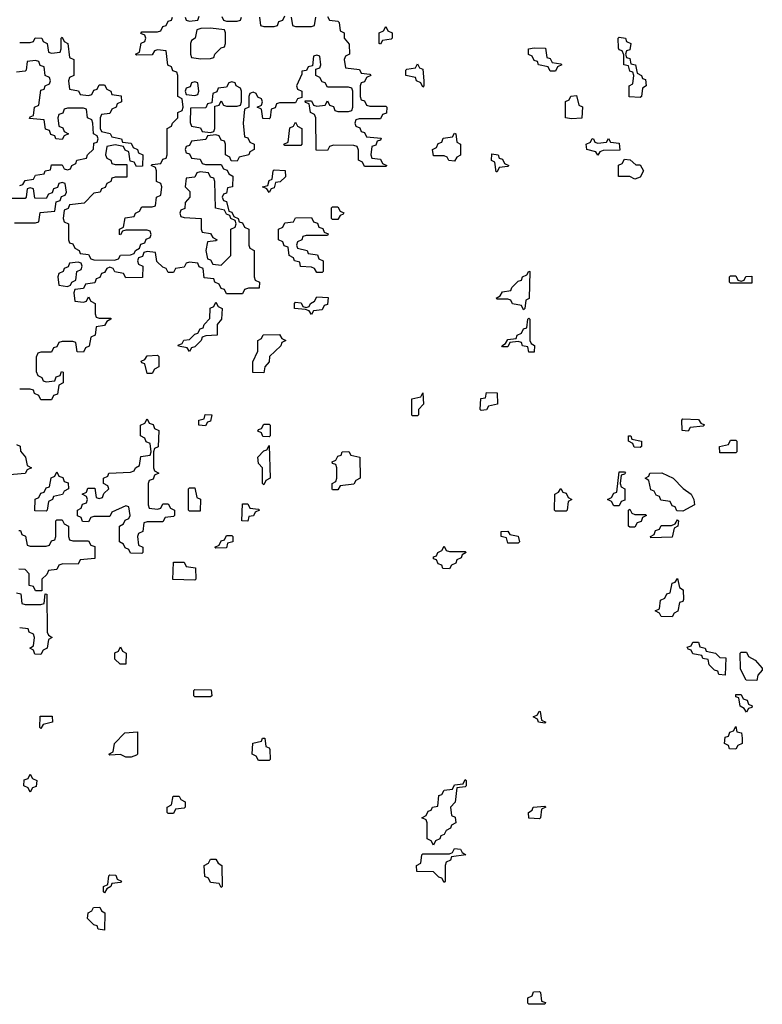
# Model space of a CAD drawing. Header units: inches. Extents: x 2518216 to 2687946, y 757338 to 915227.
# Tile 47 of 75: x 2655090 to 2657890, y 790306 to 794020. Entities that reach past the tile are written whole.
import ezdxf

# ---------------------------------------------------------------- set-up
doc = ezdxf.new("R2010")
doc.units = ezdxf.units.IN
doc.header["$MEASUREMENT"] = 0
doc.layers.add('C6759', color=7, linetype='Continuous')

msp = doc.modelspace()

# ---------------------------------------------------------------- linework, layer by layer
at = {"layer": 'C6759', "color": 6}
for points in [[(2656250, 794032), (2656258, 794018), (2656290, 794014), (2656294, 794010), (2656298, 793978), (2656314, 793970), (2656314, 793950), (2656332.7, 793927.3), (2656334, 793890), (2656318, 793882), (2656314, 793870), (2656318, 793838), (2656371.6, 793831.6), (2656378, 793818), (2656410, 793814), (2656414, 793810), (2656398, 793802), (2656390, 793786), (2656378, 793782), (2656374, 793770), (2656374, 793730), (2656378, 793718), (2656390, 793714), (2656398, 793698), (2656410, 793694), (2656470, 793694), (2656474, 793690), (2656472.7, 793667.3), (2656458, 793662), (2656450, 793646), (2656370, 793646), (2656358, 793642), (2656354, 793630), (2656358, 793618), (2656372.7, 793612.7), (2656378, 793598), (2656390, 793594), (2656398, 793578), (2656452.7, 793572.7), (2656450, 793566), (2656438, 793562), (2656432.7, 793547.3), (2656418, 793542), (2656414, 793510), (2656418, 793498), (2656450, 793494), (2656458, 793478), (2656474, 793470), (2656470, 793466), (2656390, 793466), (2656382, 793482), (2656368, 793490), (2656367.3, 793527.3), (2656362, 793542), (2656350, 793546), (2656272.7, 793547.3), (2656258, 793542), (2656250, 793526), (2656207.3, 793527.3), (2656206, 793650), (2656202, 793662), (2656186, 793670), (2656182, 793702), (2656167.3, 793707.3), (2656166, 793714), (2656190, 793714), (2656198, 793698), (2656210, 793694), (2656242, 793698), (2656250, 793714), (2656258, 793698), (2656272.7, 793692.7), (2656278, 793678), (2656290, 793674), (2656330, 793674), (2656342, 793678), (2656346, 793690), (2656346, 793750), (2656342, 793762), (2656330, 793766), (2656250, 793766), (2656242, 793782), (2656230, 793786), (2656222, 793802), (2656206, 793810), (2656206, 793834), (2656222, 793838), (2656226, 793850), (2656222, 793882), (2656210, 793886), (2656198, 793882), (2656194, 793846), (2656178, 793842), (2656172, 793828), (2656154, 793826), (2656154, 793814), (2656134, 793770), (2656138, 793758), (2656154, 793750), (2656154, 793726), (2656138, 793722), (2656130, 793706), (2656070, 793706), (2656058, 793702), (2656052.7, 793687.3), (2656038, 793682), (2656034, 793650), (2656030, 793646), (2656007.3, 793647.3), (2656002, 793682), (2655986, 793690), (2656002, 793698), (2656006, 793710), (2656002, 793722), (2655987.3, 793727.3), (2655982, 793742), (2655970, 793746), (2655958, 793742), (2655954, 793730), (2655954, 793690), (2655938, 793682), (2655932, 793630), (2655938, 793578), (2655950, 793574), (2655958, 793558), (2655974, 793550), (2655974, 793530), (2655958, 793522), (2655954, 793510), (2655918, 793502), (2655910, 793486), (2655887.3, 793487.3), (2655882, 793502), (2655866, 793510), (2655866, 793550), (2655862, 793562), (2655850, 793566), (2655842, 793582), (2655830, 793586), (2655798, 793582), (2655791.6, 793568.4), (2655738, 793562), (2655730, 793546), (2655718, 793542), (2655714, 793530), (2655718, 793518), (2655730, 793514), (2655738, 793498), (2655770, 793494), (2655778, 793478), (2655790, 793474), (2655850, 793474), (2655858, 793458), (2655872.7, 793452.7), (2655878, 793438), (2655894, 793430), (2655892, 793390), (2655874, 793386), (2655870, 793366), (2655858, 793362), (2655854, 793350), (2655858, 793338), (2655870, 793334), (2655878, 793298), (2655890, 793294), (2655898, 793278), (2655914, 793270), (2655918, 793258), (2655930, 793254), (2655938, 793238), (2655954, 793230), (2655954, 793170), (2655958, 793158), (2655974, 793150), (2655974, 793050), (2655978, 793038), (2655994, 793030), (2655992.7, 793007.3), (2655952.7, 793007.3), (2655938, 793002), (2655930, 792986), (2655870, 792986), (2655862, 793002), (2655850, 793006), (2655842, 793022), (2655826, 793030), (2655822, 793042), (2655786, 793046), (2655782, 793082), (2655767.3, 793087.3), (2655762, 793102), (2655730, 793106), (2655718, 793102), (2655710, 793086), (2655678, 793082), (2655670, 793066), (2655650, 793066), (2655642, 793082), (2655630, 793086), (2655607.3, 793107.3), (2655602, 793142), (2655570, 793146), (2655558, 793142), (2655552.7, 793127.3), (2655538, 793122), (2655534, 793110), (2655538, 793098), (2655554, 793090), (2655552.7, 793047.3), (2655490, 793046), (2655482, 793062), (2655448.4, 793068.4), (2655442, 793082), (2655430, 793086), (2655418, 793082), (2655410, 793066), (2655398, 793062), (2655392.7, 793047.3), (2655378, 793042), (2655372.7, 793027.3), (2655338, 793022), (2655330, 793006), (2655298, 793002), (2655294, 792990), (2655298, 792958), (2655330, 792954), (2655342, 792958), (2655350, 792974), (2655358, 792958), (2655374, 792950), (2655374, 792910), (2655378, 792898), (2655390, 792894), (2655434, 792894), (2655434, 792890), (2655418, 792882), (2655410, 792866), (2655378, 792862), (2655374, 792830), (2655358, 792822), (2655351.3, 792788.7), (2655338, 792782), (2655330, 792766), (2655307.3, 792767.3), (2655302, 792802), (2655290, 792806), (2655250, 792806), (2655238, 792802), (2655230, 792786), (2655218, 792782), (2655210, 792766), (2655170, 792766), (2655158, 792762), (2655152.7, 792747.3), (2655152.7, 792692.7), (2655158, 792678), (2655174, 792670), (2655178, 792658), (2655190, 792654), (2655222, 792658), (2655227.3, 792672.7), (2655242, 792678), (2655247.3, 792692.7), (2655254, 792690), (2655254, 792650), (2655238, 792642), (2655232.7, 792607.3), (2655218, 792602), (2655210, 792586), (2655170, 792586), (2655162, 792602), (2655146, 792610), (2655142, 792622), (2655130, 792626), (2655090, 792626)], [(2655090, 793934), (2655130, 793934), (2655142, 793938), (2655148.4, 793951.6), (2655174, 793950), (2655178, 793938), (2655194, 793930), (2655198, 793898), (2655210, 793894), (2655242, 793898), (2655246, 793910), (2655246, 793950), (2655250, 793954), (2655258, 793938), (2655272, 793930), (2655278, 793878), (2655294, 793870), (2655294, 793810), (2655278, 793802), (2655274, 793790), (2655278, 793758), (2655311.6, 793751.6), (2655318, 793738), (2655350, 793734), (2655362, 793738), (2655370, 793754), (2655382, 793758), (2655390, 793774), (2655410, 793774), (2655418, 793758), (2655434, 793750), (2655438, 793738), (2655472.7, 793732.7), (2655474, 793710), (2655458, 793702), (2655454, 793690), (2655438, 793682), (2655430, 793666), (2655398, 793662), (2655394, 793650), (2655394, 793610), (2655398, 793598), (2655431.3, 793591.3), (2655438, 793578), (2655474, 793570), (2655478, 793558), (2655510, 793554), (2655518, 793538), (2655534, 793530), (2655538, 793518), (2655554, 793510), (2655552.7, 793467.3), (2655530, 793466), (2655522, 793482), (2655506, 793486), (2655502, 793522), (2655487.3, 793527.3), (2655482, 793542), (2655450, 793548), (2655418, 793542), (2655414, 793510), (2655418, 793498), (2655434, 793490), (2655438, 793478), (2655450, 793474), (2655494, 793474), (2655494, 793426), (2655450, 793426), (2655438, 793422), (2655434, 793410), (2655418, 793402), (2655412.7, 793387.3), (2655398, 793382), (2655394, 793370), (2655370, 793366), (2655332.7, 793327.3), (2655278, 793322), (2655272.7, 793307.3), (2655258, 793302), (2655254, 793270), (2655258, 793258), (2655274, 793250), (2655274, 793190), (2655278, 793178), (2655290, 793174), (2655298, 793158), (2655314, 793150), (2655318, 793138), (2655350, 793134), (2655358, 793118), (2655370, 793114), (2655447.3, 793112.7), (2655462, 793118), (2655470, 793132), (2655507.3, 793132.7), (2655522, 793138), (2655526, 793150), (2655542, 793158), (2655547.3, 793172.7), (2655562, 793178), (2655567.3, 793192.7), (2655582, 793198), (2655586, 793210), (2655582, 793222), (2655570, 793226), (2655490, 793226), (2655478, 793222), (2655470, 793208), (2655466, 793210), (2655466, 793230), (2655482, 793238), (2655487.3, 793272.7), (2655522, 793278), (2655526, 793290), (2655542, 793298), (2655550, 793314), (2655590, 793314), (2655602, 793318), (2655606, 793350), (2655622, 793358), (2655626, 793390), (2655622, 793402), (2655606, 793410), (2655606, 793450), (2655602, 793462), (2655586, 793470), (2655590, 793474), (2655622, 793478), (2655630, 793494), (2655642, 793498), (2655646, 793510), (2655646, 793610), (2655662, 793618), (2655666, 793630), (2655686, 793650), (2655686, 793670), (2655702, 793678), (2655706, 793690), (2655702, 793722), (2655686, 793730), (2655686, 793810), (2655682, 793822), (2655667.3, 793827.3), (2655662, 793842), (2655648.4, 793848.4), (2655642, 793902), (2655610, 793906), (2655598, 793902), (2655590, 793888), (2655530, 793886), (2655526, 793890), (2655542, 793898), (2655548, 793932), (2655562, 793938), (2655566, 793950), (2655562, 793962), (2655547.3, 793967.3), (2655550, 793974), (2655610, 793974), (2655622, 793978), (2655630, 793994), (2655642, 793998), (2655650, 794014), (2655662, 794018), (2655666, 794030)], [(2655714, 794030), (2655718, 794018), (2655730, 794014), (2655762, 794018), (2655767.3, 794032.7)], [(2655851.6, 794031.6), (2655858, 794018), (2655870, 794014), (2655910, 794014), (2655922, 794018), (2655926, 794030)], [(2655994, 794030), (2655998, 793998), (2656010, 793994), (2656050, 793994), (2656062, 793998), (2656067.3, 794012.7), (2656082, 794018), (2656090, 794034)], [(2656114, 794030), (2656118, 793998), (2656130, 793994), (2656190, 793994), (2656202, 793998), (2656206, 794030)], [(2655090, 793394), (2655102, 793398), (2655110, 793414), (2655142, 793418), (2655150, 793434), (2655182, 793438), (2655186, 793450), (2655206, 793454), (2655210, 793472), (2655250, 793472), (2655258, 793458), (2655270, 793454), (2655282, 793458), (2655286, 793470), (2655302, 793478), (2655306, 793490), (2655342, 793498), (2655346, 793510), (2655368, 793532), (2655370, 793554), (2655382, 793558), (2655386, 793570), (2655382, 793582), (2655368, 793590), (2655366, 793630), (2655362, 793642), (2655346, 793650), (2655342, 793682), (2655330, 793686), (2655270, 793686), (2655258, 793682), (2655252.7, 793667.3), (2655238, 793662), (2655234, 793650), (2655238, 793618), (2655252.7, 793612.7), (2655258, 793598), (2655274, 793590), (2655258, 793582), (2655250, 793568), (2655226, 793570), (2655222, 793582), (2655207.3, 793587.3), (2655202, 793602), (2655187.3, 793607.3), (2655182, 793642), (2655127.3, 793647.3), (2655130, 793654), (2655142, 793658), (2655146, 793690), (2655162, 793698), (2655170, 793754), (2655182, 793758), (2655186, 793770), (2655202, 793778), (2655206, 793790), (2655202, 793802), (2655186, 793810), (2655182, 793842), (2655167.3, 793847.3), (2655162, 793862), (2655150, 793866), (2655118, 793862), (2655114, 793830), (2655110, 793826), (2655078, 793822)], [(2655070, 793254), (2655150, 793254), (2655162, 793258), (2655167.3, 793292.7), (2655222, 793298), (2655227.3, 793332.7), (2655242, 793338), (2655247.3, 793352.7), (2655262, 793358), (2655266, 793370), (2655262, 793402), (2655250, 793406), (2655238, 793402), (2655232.7, 793387.3), (2655218, 793382), (2655212.7, 793367.3), (2655198, 793362), (2655190, 793346), (2655147.3, 793347.3), (2655142, 793382), (2655130, 793386), (2655118, 793382), (2655114, 793350), (2655110, 793346), (2655030, 793346)], [(2655078, 792418), (2655091.6, 792411.6), (2655092.7, 792392.7), (2655112, 792370), (2655118, 792338), (2655134, 792330), (2655118, 792322), (2655110, 792308), (2655038, 792302)], [(2655087.3, 792092.7), (2655092.7, 792092.7), (2655098, 792078), (2655111.6, 792071.6), (2655118, 792038), (2655130, 792034), (2655190, 792034), (2655202, 792038), (2655210, 792054), (2655222, 792058), (2655226, 792070), (2655226, 792130), (2655230, 792134), (2655250, 792134), (2655258, 792118), (2655274, 792110), (2655274, 792070), (2655278, 792058), (2655290, 792054), (2655350, 792054), (2655358, 792038), (2655372.7, 792032.7), (2655372.7, 791987.3), (2655318, 791982), (2655310, 791966), (2655252.7, 791967.3), (2655238, 791962), (2655230, 791946), (2655198, 791942), (2655192.7, 791927.3), (2655174, 791910), (2655174, 791866), (2655150, 791866), (2655142, 791882), (2655126, 791886), (2655126, 791930), (2655110, 791946), (2655087.3, 791947.3)], [(2655078, 791858), (2655094, 791854), (2655098, 791818), (2655110, 791814), (2655170, 791814), (2655182, 791818), (2655186, 791854), (2655192.7, 791852.7), (2655194, 791710), (2655198, 791698), (2655212, 791690), (2655198, 791682), (2655194, 791650), (2655178, 791642), (2655170, 791626), (2655147.3, 791627.3), (2655142, 791642), (2655128, 791650), (2655142, 791658), (2655146, 791690), (2655142, 791702), (2655126, 791710), (2655122, 791722), (2655090, 791726)]]:
    msp.add_lwpolyline(points, dxfattribs=at)
for points in [[(2655810, 793988), (2655772.7, 793987.3), (2655758, 793982), (2655752, 793950), (2655738, 793942), (2655734, 793930), (2655734, 793890), (2655738, 793878), (2655772.7, 793872.7), (2655810, 793874), (2655822, 793878), (2655826, 793890), (2655850, 793914), (2655862, 793918), (2655866, 793930), (2655866, 793970), (2655862, 793982)], [(2656450, 793928), (2656446, 793930), (2656446, 793970), (2656462, 793978), (2656470, 793994), (2656478, 793978), (2656494, 793970), (2656494, 793950), (2656490, 793946), (2656458, 793942)], [(2657430, 793726), (2657388.4, 793728.4), (2657388, 793770), (2657402, 793778), (2657406, 793810), (2657402, 793822), (2657390, 793826), (2657386, 793846), (2657368, 793850), (2657367.3, 793887.3), (2657362, 793902), (2657350, 793906), (2657348, 793912), (2657346, 793950), (2657350, 793954), (2657374, 793950), (2657378, 793938), (2657394, 793930), (2657390, 793906), (2657378, 793902), (2657374, 793890), (2657378, 793878), (2657390, 793874), (2657394, 793854), (2657412, 793850), (2657418, 793818), (2657434, 793810), (2657438, 793798), (2657450, 793794), (2657452, 793770), (2657438, 793762), (2657434, 793730)], [(2657090, 793826), (2657082, 793842), (2657046, 793850), (2657042, 793862), (2657030, 793866), (2657022, 793882), (2657008.4, 793888.4), (2657008, 793910), (2657030, 793914), (2657072.7, 793912.7), (2657078, 793878), (2657090, 793874), (2657098, 793858), (2657130, 793854), (2657134, 793850), (2657118, 793842), (2657110, 793826)], [(2656610, 793766), (2656602, 793782), (2656586, 793790), (2656582, 793802), (2656546, 793810), (2656546, 793830), (2656550, 793834), (2656582, 793838), (2656590, 793854), (2656598, 793838), (2656610, 793834), (2656614, 793790), (2656614, 793770)], [(2655750, 793786), (2655738, 793782), (2655732.7, 793767.3), (2655718, 793762), (2655714, 793750), (2655718, 793738), (2655750, 793734), (2655762, 793738), (2655766, 793750), (2655762, 793782)], [(2655890, 793786), (2655878, 793782), (2655870, 793766), (2655838, 793762), (2655832.7, 793747.3), (2655818, 793742), (2655814, 793706), (2655798, 793702), (2655792, 793688), (2655734, 793686), (2655732.7, 793632.7), (2655738, 793618), (2655771.6, 793611.6), (2655778, 793598), (2655810, 793594), (2655822, 793598), (2655826, 793610), (2655826, 793694), (2655842, 793698), (2655850, 793714), (2655858, 793698), (2655870, 793694), (2655910, 793694), (2655922, 793698), (2655926, 793710), (2655926, 793750), (2655922, 793762), (2655906, 793770), (2655902, 793782)], [(2657170, 793646), (2657148, 793650), (2657148, 793712), (2657162, 793718), (2657168.4, 793731.6), (2657190, 793734), (2657198, 793698), (2657211.6, 793691.6), (2657210, 793648)], [(2656090, 793546), (2656086, 793550), (2656102, 793558), (2656108.4, 793611.6), (2656122, 793618), (2656130, 793634), (2656138, 793618), (2656154, 793610), (2656154, 793550), (2656150, 793546)], [(2656730, 793486), (2656708.4, 793488.4), (2656702, 793502), (2656690, 793506), (2656650, 793506), (2656646, 793530), (2656662, 793538), (2656667.3, 793552.7), (2656682, 793558), (2656687.3, 793572.7), (2656722, 793578), (2656730, 793592), (2656734, 793590), (2656738, 793558), (2656752, 793550), (2656751.6, 793508.4), (2656738, 793502)], [(2657270, 793508.7), (2657262, 793522), (2657228, 793530), (2657226, 793550), (2657242, 793558), (2657248.4, 793571.6), (2657254, 793570), (2657258, 793558), (2657270, 793554), (2657302, 793558), (2657310, 793572), (2657318, 793558), (2657350, 793554), (2657352.7, 793527.3), (2657290, 793526), (2657278, 793522)], [(2656886, 793446), (2656882, 793482), (2656868.4, 793488.4), (2656870, 793514), (2656894, 793510), (2656898, 793498), (2656910, 793494), (2656918, 793478), (2656934, 793470), (2656930, 793466), (2656898, 793462), (2656890, 793446)], [(2657410, 793418), (2657390, 793428), (2657348.4, 793428.4), (2657348.4, 793471.6), (2657362, 793478), (2657370, 793494), (2657391.3, 793491.3), (2657412.7, 793472.7), (2657430, 793472), (2657442, 793450), (2657430, 793426)], [(2655770, 793446), (2655758, 793442), (2655750, 793426), (2655718, 793422), (2655714, 793390), (2655731.6, 793371.6), (2655732, 793350), (2655714, 793330), (2655712.7, 793307.3), (2655698, 793302), (2655694, 793290), (2655698, 793278), (2655710, 793274), (2655774, 793270), (2655774, 793230), (2655778, 793218), (2655810, 793214), (2655818, 793198), (2655834, 793190), (2655830, 793186), (2655798, 793182), (2655792, 793150), (2655798, 793118), (2655810, 793114), (2655818, 793098), (2655850, 793094), (2655886, 793130), (2655886, 793230), (2655902, 793238), (2655906, 793250), (2655902, 793262), (2655886, 793270), (2655882, 793282), (2655870, 793286), (2655862, 793302), (2655828.7, 793308.7), (2655826, 793410), (2655822, 793422), (2655810, 793426), (2655802, 793442)], [(2656030, 793368), (2656022, 793382), (2656006, 793390), (2656026, 793394), (2656030, 793414), (2656042, 793418), (2656046, 793450), (2656050, 793454), (2656090.9, 793450.9), (2656092.7, 793427.3), (2656071.6, 793408.4), (2656054, 793406), (2656050, 793386), (2656038, 793382)], [(2656270, 793266), (2656266, 793270), (2656266, 793310), (2656270, 793314), (2656290, 793314), (2656298, 793298), (2656311.6, 793291.6), (2656310, 793286), (2656298, 793282), (2656290, 793266)], [(2656210, 793066), (2656202, 793082), (2656190, 793086), (2656149.1, 793089.1), (2656146, 793106), (2656126, 793110), (2656122, 793122), (2656106, 793130), (2656102, 793162), (2656087.3, 793167.3), (2656082, 793182), (2656066, 793190), (2656066, 793230), (2656082, 793238), (2656090, 793254), (2656122, 793258), (2656130, 793272), (2656190, 793274), (2656198, 793258), (2656212.7, 793252.7), (2656218, 793238), (2656232.7, 793232.7), (2656238, 793218), (2656252.7, 793212.7), (2656250, 793206), (2656170, 793206), (2656158, 793202), (2656154, 793190), (2656138, 793182), (2656134, 793170), (2656138, 793158), (2656174, 793150), (2656178, 793138), (2656212.7, 793132.7), (2656218, 793118), (2656234, 793110), (2656234, 793070), (2656230, 793066)], [(2655310, 793106), (2655278, 793102), (2655272.7, 793087.3), (2655258, 793082), (2655254, 793070), (2655238, 793062), (2655234, 793050), (2655238, 793018), (2655270, 793014), (2655282, 793018), (2655286, 793030), (2655302, 793038), (2655306, 793070), (2655322, 793078), (2655326, 793090), (2655322, 793102)], [(2656990, 792926), (2656982, 792942), (2656948.4, 792948.4), (2656942, 792962), (2656930, 792966), (2656890, 792966), (2656886, 792970), (2656902, 792978), (2656910, 792994), (2656942, 792998), (2656946, 793010), (2656970, 793034), (2656982, 793038), (2656986, 793050), (2657002, 793058), (2657010, 793072), (2657014, 793070), (2657011.3, 792968.7), (2656998, 792962), (2656994, 792930)], [(2657810, 793034), (2657822, 793038), (2657828.4, 793051.6), (2657850, 793052), (2657850, 793026), (2657770, 793026), (2657766, 793030), (2657766, 793050), (2657770, 793054), (2657790, 793054), (2657798, 793038)], [(2655730, 792768.7), (2655722, 792782), (2655688.4, 792788.4), (2655687.3, 792792.7), (2655702, 792798), (2655708.7, 792811.3), (2655730, 792814), (2655750, 792834), (2655762, 792838), (2655770, 792854), (2655782, 792858), (2655786, 792870), (2655807.3, 792892.7), (2655808.4, 792931.6), (2655822, 792938), (2655830, 792954), (2655838, 792938), (2655854, 792930), (2655851.3, 792890), (2655834, 792870), (2655834, 792830), (2655792, 792828), (2655778, 792822), (2655774, 792810), (2655750, 792786), (2655738, 792782)], [(2656190, 792908), (2656182, 792922), (2656167.3, 792927.3), (2656126, 792930), (2656126, 792950), (2656130, 792954), (2656151.6, 792951.6), (2656158, 792938), (2656170, 792934), (2656182, 792938), (2656186, 792950), (2656202, 792958), (2656210, 792974), (2656252.7, 792972.7), (2656250, 792946), (2656238, 792942), (2656230, 792926), (2656198, 792922)], [(2657010, 792766), (2657006, 792786), (2656986, 792790), (2656982, 792802), (2656970, 792806), (2656938, 792802), (2656930, 792786), (2656910, 792786), (2656908, 792790), (2656922, 792798), (2656930, 792814), (2656962, 792818), (2656966, 792830), (2656982, 792838), (2656990, 792854), (2657002, 792858), (2657006, 792890), (2657010, 792894), (2657014, 792890), (2657014, 792810), (2657018, 792798), (2657031.1, 792791.1), (2657030, 792766)], [(2656010, 792688), (2655968.7, 792688.7), (2655968.7, 792730), (2655988, 792770), (2655988, 792810), (2656002, 792818), (2656008.4, 792831.6), (2656070, 792832), (2656078, 792818), (2656094, 792810), (2656078, 792802), (2656074, 792790), (2656032, 792750), (2656031.1, 792728.9), (2656014, 792710)], [(2655570, 792686), (2655562, 792722), (2655550, 792726), (2655548.4, 792731.6), (2655562, 792738), (2655570, 792752), (2655610, 792754), (2655614, 792750), (2655614, 792710), (2655598, 792702), (2655590, 792686)], [(2656570, 792526), (2656568, 792530), (2656568.7, 792590), (2656602, 792598), (2656610, 792612), (2656612, 792570), (2656594, 792550), (2656594, 792530), (2656590, 792526)], [(2656830, 792546), (2656826, 792550), (2656828.7, 792591.3), (2656846, 792594), (2656850, 792614), (2656890, 792612), (2656892, 792570), (2656858, 792562), (2656850, 792548)], [(2655610, 792174), (2655622, 792178), (2655630, 792194), (2655650, 792194), (2655658, 792178), (2655674, 792170), (2655674, 792150), (2655670, 792146), (2655638, 792142), (2655630, 792126), (2655570, 792126), (2655558, 792122), (2655554, 792090), (2655538, 792082), (2655534, 792070), (2655538, 792038), (2655554, 792030), (2655554, 792010), (2655550, 792006), (2655507.3, 792007.3), (2655502, 792022), (2655487.3, 792027.3), (2655482, 792042), (2655466, 792050), (2655466, 792110), (2655482, 792118), (2655487.3, 792132.7), (2655502, 792138), (2655506, 792150), (2655502, 792182), (2655490, 792186), (2655438, 792162), (2655430, 792146), (2655370, 792146), (2655358, 792142), (2655350, 792126), (2655327.3, 792127.3), (2655322, 792142), (2655308, 792148), (2655308, 792170), (2655322, 792178), (2655327.3, 792192.7), (2655342, 792198), (2655346, 792210), (2655342, 792222), (2655326, 792230), (2655342, 792238), (2655347.3, 792252.7), (2655372.7, 792252.7), (2655378, 792218), (2655390, 792214), (2655402, 792218), (2655407.3, 792232.7), (2655426, 792250), (2655422, 792262), (2655406, 792270), (2655406, 792290), (2655422, 792298), (2655426, 792310), (2655507.3, 792312.7), (2655522, 792318), (2655526, 792330), (2655542, 792338), (2655547.3, 792372.7), (2655582, 792378), (2655586, 792390), (2655582, 792422), (2655567.3, 792427.3), (2655562, 792442), (2655546, 792450), (2655546, 792490), (2655562, 792498), (2655570, 792514), (2655578, 792498), (2655592.7, 792492.7), (2655598, 792478), (2655614, 792470), (2655611.6, 792408.4), (2655598, 792402), (2655594, 792390), (2655594, 792330), (2655598, 792318), (2655614, 792310), (2655598, 792302), (2655592.7, 792287.3), (2655578, 792282), (2655574, 792270), (2655574, 792190), (2655578, 792178)], [(2655790, 792488), (2655766, 792490), (2655766, 792510), (2655786, 792514), (2655789.3, 792530.7), (2655814, 792530), (2655810, 792506), (2655798, 792502)], [(2657610, 792468), (2657588, 792470), (2657586, 792510), (2657590, 792514), (2657650, 792512), (2657658, 792498), (2657671.6, 792491.6), (2657667.3, 792487.3), (2657618, 792482)], [(2656030, 792446), (2656007.3, 792447.3), (2656002, 792462), (2655988.4, 792468.4), (2655990, 792474), (2656002, 792478), (2656010, 792494), (2656030, 792494), (2656034, 792490), (2656034, 792450)], [(2657430, 792406), (2657407.3, 792407.3), (2657402, 792422), (2657386, 792430), (2657386, 792450), (2657394, 792450), (2657398, 792438), (2657434, 792430), (2657434, 792410)], [(2657730, 792386), (2657728, 792410), (2657762, 792418), (2657770, 792434), (2657790, 792434), (2657794, 792430), (2657794, 792390), (2657790, 792386)], [(2656010, 792266), (2656006, 792270), (2656006, 792330), (2655990, 792346), (2655988, 792370), (2656010, 792394), (2656022, 792398), (2656030, 792414), (2656034, 792290), (2656018, 792282)], [(2656270, 792246), (2656268, 792250), (2656268, 792270), (2656282, 792278), (2656286, 792290), (2656286, 792330), (2656282, 792342), (2656270, 792346), (2656268.4, 792351.6), (2656282, 792358), (2656290, 792374), (2656302, 792378), (2656306, 792390), (2656331.6, 792391.6), (2656338, 792378), (2656372, 792370), (2656374, 792290), (2656358, 792282), (2656350, 792268), (2656298, 792262), (2656290, 792246)], [(2655190, 792166), (2655147.3, 792167.3), (2655148.4, 792211.6), (2655162, 792218), (2655170, 792234), (2655182, 792238), (2655190, 792254), (2655202, 792258), (2655208.4, 792291.6), (2655222, 792298), (2655230, 792314), (2655238, 792298), (2655252.7, 792292.7), (2655258, 792278), (2655272.7, 792272.7), (2655274, 792250), (2655258, 792242), (2655251.3, 792228.7), (2655218, 792222), (2655214, 792210), (2655198, 792202), (2655194, 792170)], [(2657330, 792186), (2657322, 792202), (2657306, 792210), (2657322, 792218), (2657330, 792234), (2657342, 792238), (2657350, 792314), (2657370, 792314), (2657374, 792310), (2657370, 792306), (2657358, 792302), (2657354, 792270), (2657358, 792258), (2657372, 792250), (2657372, 792208), (2657358, 792202), (2657350, 792186)], [(2657590, 792166), (2657567.3, 792167.3), (2657562, 792182), (2657550, 792186), (2657542, 792202), (2657507.3, 792207.3), (2657502, 792222), (2657490, 792226), (2657482, 792242), (2657470, 792246), (2657462, 792282), (2657448, 792290), (2657462, 792298), (2657466, 792310), (2657511.2, 792311.1), (2657554, 792290), (2657591.6, 792251.6), (2657622, 792230), (2657632, 792210), (2657634, 792190)], [(2655730, 792166), (2655726, 792170), (2655726, 792250), (2655730, 792254), (2655750, 792254), (2655758, 792218), (2655771.6, 792211.6), (2655770, 792166)], [(2657110, 792166), (2657106, 792170), (2657108, 792230), (2657122, 792238), (2657130, 792252), (2657138, 792238), (2657150, 792234), (2657158, 792218), (2657172, 792210), (2657158, 792202), (2657154, 792170), (2657150, 792166)], [(2655950, 792128.7), (2655928, 792130), (2655930, 792194), (2655950, 792194), (2655958, 792178), (2655990, 792174), (2655994, 792170), (2655978, 792162), (2655971.6, 792148.4), (2655954, 792146)], [(2657410, 792154), (2657450, 792154), (2657454, 792150), (2657438, 792142), (2657432.7, 792127.3), (2657418, 792122), (2657410, 792106), (2657390, 792106), (2657386, 792110), (2657386, 792170), (2657390, 792174), (2657398, 792158)], [(2657470, 792066), (2657468, 792070), (2657482, 792078), (2657487.3, 792092.7), (2657502, 792098), (2657508.4, 792111.6), (2657547.3, 792112.7), (2657562, 792118), (2657570, 792134), (2657574, 792130), (2657572, 792110), (2657558, 792102), (2657550, 792068)], [(2656930, 792046), (2656926, 792066), (2656906, 792070), (2656906, 792090), (2656931.1, 792091.1), (2656938, 792078), (2656970, 792072), (2656974, 792050), (2656970, 792046)], [(2655830, 792026), (2655826, 792030), (2655842, 792038), (2655850, 792054), (2655862, 792058), (2655870, 792074), (2655890, 792074), (2655894, 792070), (2655894, 792050), (2655874, 792046), (2655870, 792028)], [(2656710, 792014), (2656770, 792014), (2656774, 792010), (2656758, 792002), (2656754, 791990), (2656738, 791982), (2656734, 791970), (2656718, 791962), (2656710, 791948), (2656686, 791950), (2656682, 791962), (2656667.3, 791967.3), (2656662, 791982), (2656650, 791986), (2656650, 791994), (2656662, 791998), (2656666, 792010), (2656682, 792018), (2656690, 792034), (2656698, 792018)], [(2655750, 791906), (2655668, 791908), (2655670, 791974), (2655710, 791974), (2655718, 791958), (2655752.7, 791952.7), (2655754, 791910)], [(2657550, 791768), (2657508.4, 791768.4), (2657502, 791782), (2657486, 791790), (2657502, 791798), (2657506, 791830), (2657522, 791838), (2657530, 791854), (2657542, 791858), (2657550, 791894), (2657562, 791898), (2657570, 791912), (2657578, 791878), (2657592, 791870), (2657592.7, 791832.7), (2657590, 791826), (2657578, 791822), (2657571.6, 791788.4), (2657558, 791782)], [(2655468.4, 791588.4), (2655448.4, 791608.4), (2655448.4, 791631.6), (2655462, 791638), (2655470, 791654), (2655478, 791638), (2655492, 791630), (2655490, 791588.7)], [(2657750, 791548), (2657726, 791550), (2657722, 791562), (2657710, 791566), (2657690, 791586), (2657686, 791606), (2657666, 791610), (2657662, 791622), (2657628.4, 791628.4), (2657622, 791642), (2657610, 791646), (2657607.3, 791652.7), (2657622, 791658), (2657628.4, 791671.6), (2657650, 791672), (2657654, 791654), (2657674, 791650), (2657678, 791638), (2657714, 791630), (2657730, 791614), (2657752.7, 791612.7)], [(2657870, 791528), (2657828.7, 791528.7), (2657808, 791570), (2657806, 791630), (2657810, 791634), (2657830, 791634), (2657838, 791618), (2657863.6, 791603.6), (2657890, 791574), (2657890, 791566), (2657872.7, 791547.3)], [(2655750, 791466), (2655746, 791470), (2655746, 791490), (2655750, 791494), (2655811.6, 791491.6), (2655814, 791470), (2655810, 791466)], [(2657830, 791408), (2657822, 791422), (2657806, 791430), (2657802, 791462), (2657790, 791466), (2657790, 791474), (2657810, 791474), (2657818, 791458), (2657832.7, 791452.7), (2657838, 791438), (2657852, 791432), (2657850, 791426), (2657838, 791422)], [(2655170, 791346), (2655166, 791350), (2655167.3, 791392.7), (2655212.7, 791392.7), (2655214, 791370), (2655178, 791362)], [(2657070, 791366), (2657046, 791370), (2657042, 791382), (2657026, 791390), (2657042, 791398), (2657048.4, 791411.6), (2657052, 791410), (2657058, 791378), (2657074, 791370)], [(2657790, 791268), (2657766, 791270), (2657762, 791282), (2657748, 791290), (2657750, 791314), (2657762, 791318), (2657767.3, 791332.7), (2657782, 791338), (2657790, 791354), (2657794, 791334), (2657812, 791330), (2657814, 791310), (2657814, 791290), (2657798, 791282)], [(2655490, 791238), (2655470, 791248), (2655430, 791246), (2655426, 791250), (2655442, 791258), (2655448, 791290), (2655486, 791330), (2655534, 791334), (2655534, 791250), (2655530, 791246), (2655510, 791238)], [(2655990, 791226), (2655982, 791242), (2655966, 791250), (2655968.9, 791291.1), (2656002, 791298), (2656006, 791310), (2656014, 791310), (2656018, 791278), (2656030, 791274), (2656032.7, 791267.3), (2656034, 791230), (2656030, 791226)], [(2655130, 791106), (2655122, 791122), (2655106, 791130), (2655107.3, 791152.7), (2655122, 791158), (2655130, 791174), (2655138, 791158), (2655154, 791150), (2655152.7, 791127.3), (2655138, 791122)], [(2656650, 790906), (2656642, 790922), (2656626, 790930), (2656626, 790990), (2656622, 791002), (2656606, 791010), (2656622, 791018), (2656630, 791034), (2656642, 791038), (2656646, 791050), (2656666, 791054), (2656670, 791094), (2656682, 791098), (2656690, 791114), (2656722, 791118), (2656730, 791134), (2656762, 791138), (2656770, 791154), (2656774, 791150), (2656774, 791130), (2656770, 791126), (2656738, 791122), (2656731.6, 791068.4), (2656714, 791050), (2656718, 791018), (2656731.6, 791011.6), (2656734, 790990), (2656718, 790982), (2656714, 790970), (2656698, 790962), (2656690, 790946), (2656678, 790942), (2656674, 790930), (2656658, 790922)], [(2655650, 791026), (2655646, 791030), (2655646, 791050), (2655662, 791058), (2655668.9, 791091.1), (2655691.6, 791091.6), (2655698, 791078), (2655714, 791070), (2655714, 791050), (2655710, 791046), (2655678, 791042), (2655670, 791026)], [(2657050, 791006), (2657010, 791008), (2657008, 791030), (2657022, 791038), (2657026, 791050), (2657070, 791054), (2657074, 791050), (2657058, 791042), (2657054, 791010)], [(2656690, 790766), (2656682, 790782), (2656670, 790786), (2656650, 790806), (2656587.3, 790807.3), (2656586, 790830), (2656602, 790838), (2656606, 790870), (2656610, 790874), (2656710, 790874), (2656722, 790878), (2656730, 790894), (2656751.6, 790891.6), (2656758, 790878), (2656772, 790870), (2656718, 790862), (2656714, 790850), (2656698, 790842), (2656694, 790830), (2656694, 790770)], [(2655850, 790746), (2655842, 790762), (2655810, 790766), (2655802, 790782), (2655788.4, 790788.4), (2655786, 790830), (2655802, 790838), (2655810, 790854), (2655830, 790854), (2655838, 790838), (2655852, 790830), (2655854, 790750)], [(2655410, 790726), (2655406, 790730), (2655406, 790750), (2655422, 790758), (2655426, 790790), (2655430, 790794), (2655452.7, 790792.7), (2655458, 790778), (2655474, 790770), (2655470, 790766), (2655438, 790762), (2655434, 790750), (2655418, 790742)], [(2655410, 790586), (2655386, 790590), (2655382, 790602), (2655370, 790606), (2655346, 790630), (2655348.4, 790651.6), (2655362, 790658), (2655368.4, 790671.6), (2655392, 790672), (2655398, 790658), (2655411.6, 790651.6)], [(2657010, 790306), (2657006, 790310), (2657006, 790330), (2657022, 790338), (2657027.3, 790352.7), (2657050, 790354), (2657054, 790350), (2657058, 790318), (2657072.7, 790312.7), (2657070, 790306)]]:
    msp.add_lwpolyline(points, close=True, dxfattribs=at)

doc.saveas('drawing.dxf')
